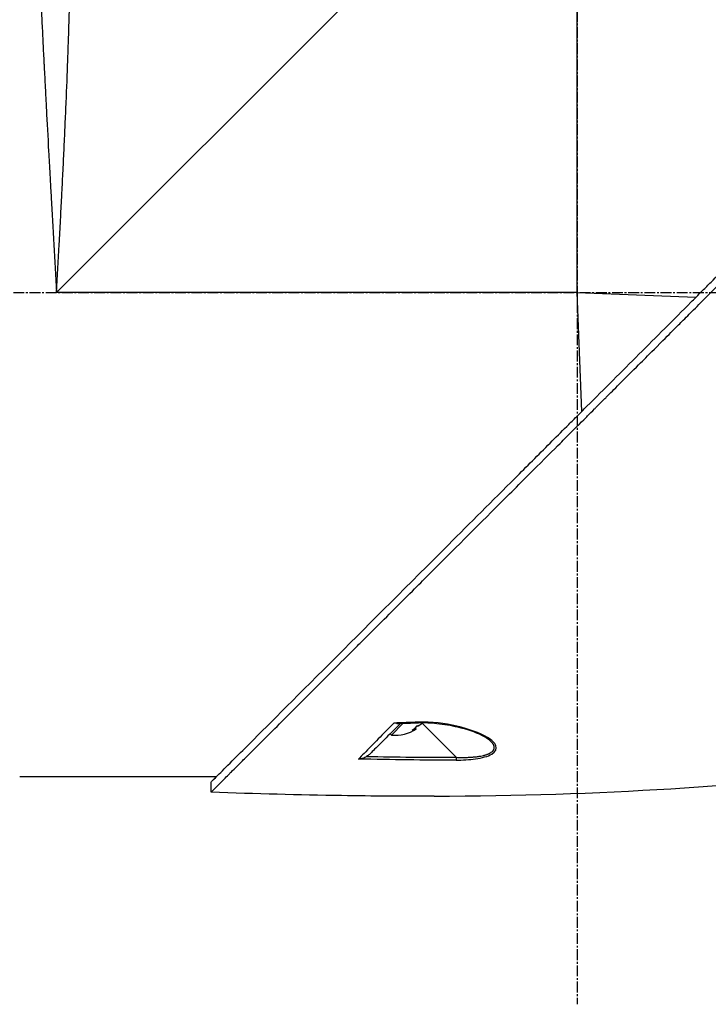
# Model space of a CAD drawing. Header units: millimetres. Extents: x 0 to 4378, y 0 to 2376.
# Tile 21 of 229: x 308 to 416, y 745 to 900. Entities that reach past the tile are written whole.
import ezdxf

# ---------------------------------------------------------------- set-up
doc = ezdxf.new("R2010")
doc.units = ezdxf.units.MM
doc.header["$LTSCALE"] = 0.2
doc.linetypes.add('CENTER2', pattern=[1.125, 0.75, -0.125, 0.125, -0.125])
doc.layers.add('02_Center Line', color=1, linetype='CENTER2')

# ---------------------------------------------------------------- blocks, each defined once
blk = doc.blocks.new('A$C64421178')
for p, q in [((187.5, 278.7), (105.8, 197)), ((187.5, 197), (187.5, 278.7)), ((187.5, 197), (105.8, 197)), ((187.5, 197), (206.15, 196.26)), ((188.24, 178.35), (187.5, 197)), ((170.58, 159.09), (170.58, 159.09)), ((158.36, 127.54), (160.21, 129.39)), ((161.9, 128.51), (162.01, 128.4)), ((162.07, 128.68), (162.25, 128.49)), ((162.5, 128.99), (162.55, 128.94)), ((163.15, 129.39), (168.5, 124.04)), ((163.31, 129.56), (163.31, 129.56)), ((158.36, 127.54), (158.16, 127.74)), ((173.11, 127.33), (173.11, 127.33)), ((173.86, 126.64), (173.86, 126.64)), ((135.66, 124.17), (135.66, 124.17)), ((154.56, 125.16), (154.56, 125.16)), ((130.88, 121), (100, 121)), ((130.05, 118.56), (130.05, 120.16))]:
    blk.add_line(p, q)
blk.add_arc((158.94, 133.61), 6.1, 264.6019, 302.8845)
at = {"extrusion": (0, 0, -1)}
for centre, major_axis, ratio, start_param, end_param in [((140.02, 751.19), (-418.45, -460.79), 0.998723, 5.508989, 5.515203), ((157.92, 132.6), (4.04, -4.04), 0.745339, 6.173187, 6.393184), ((158.6, 133.28), (4.29, -4.29), 0.666686, 0.261155, 0.362202), ((159.23, 133.91), (4.29, -4.29), 0.745339, 0.261155, 0.352237), ((159.27, 133.94), (4.29, -4.29), 0.666686, 0.261155, 0.362202), ((162.57, 129.97), (0.019, -0.5), 0.035629, 6.283184, 6.842305), ((-477.88, 480.35), (-806.3, 302.63), 0.234303, 3.699759, 3.730545), ((168.49, 124.06), (0, 0.5), 0.037035, 1.607809, 2.747684), ((-1029.83, 705.18), (-1363.27, 531.38), 0.183376, 3.598609, 3.62761), ((-1029.85, 705.19), (-1363.29, 531.39), 0.183375, 3.577144, 3.598606)]:
    blk.add_ellipse(centre, major_axis=major_axis, ratio=ratio, start_param=start_param, end_param=end_param, dxfattribs=at)
for points, knots in [([(105.8, 197), (105.93, 199.5), (106.07, 202.01), (106.21, 204.53), (106.21, 204.55), (106.21, 204.57), (106.21, 204.59), (106.28, 205.86), (106.35, 207.13), (106.41, 208.39), (106.48, 209.6), (106.53, 210.75), (106.6, 211.99), (106.6, 212.05), (106.61, 212.12), (106.61, 212.19), (106.67, 213.37), (106.73, 214.55), (106.78, 215.69), (106.85, 216.94), (106.9, 218.15), (106.96, 219.34), (106.97, 219.5), (106.97, 219.65), (106.98, 219.8), (107.04, 221.02), (107.09, 222.21), (107.14, 223.38), (107.17, 223.97), (107.19, 224.55), (107.22, 225.12), (107.23, 225.4), (107.24, 225.69), (107.26, 225.97), (107.26, 226.14), (107.27, 226.3), (107.28, 226.47), (107.28, 226.57), (107.29, 226.69), (107.29, 226.81), (107.39, 229.14), (107.47, 231.32), (107.55, 233.36), (107.56, 233.62), (107.57, 233.89), (107.57, 234.15), (107.61, 235.03), (107.64, 235.89), (107.66, 236.71), (107.7, 237.74), (107.73, 238.73), (107.76, 239.68), (107.76, 239.79), (107.77, 239.89), (107.77, 239.99), (107.77, 240.01), (107.77, 240.03), (107.77, 240.05), (107.78, 240.17), (107.78, 240.26), (107.78, 240.41), (107.86, 242.8), (107.92, 244.98), (107.97, 246.97), (108, 247.96), (108.02, 248.9), (108.04, 249.8), (108.06, 250.56), (108.07, 251.28), (108.09, 251.98), (108.09, 252), (108.09, 252.03), (108.09, 252.05), (108.09, 252.15), (108.1, 252.22), (108.1, 252.35), (108.14, 254.16), (108.17, 255.79), (108.2, 257.26), (108.2, 257.48), (108.2, 257.69), (108.21, 257.9), (108.21, 258.11), (108.22, 258.31), (108.22, 258.5), (108.23, 258.92), (108.23, 259.32), (108.24, 259.7), (108.25, 260.52), (108.27, 261.27), (108.28, 261.98), (108.28, 261.99), (108.28, 262), (108.28, 262.01), (108.28, 262.09), (108.28, 262.15), (108.28, 262.25), (108.3, 263.81), (108.32, 265.19), (108.34, 266.4), (108.35, 267.31), (108.36, 268.13), (108.37, 268.86), (108.37, 269.06), (108.37, 269.24), (108.38, 269.43), (108.38, 269.48), (108.38, 269.53), (108.38, 269.57), (108.38, 270.03), (108.39, 270.46), (108.39, 270.88), (108.39, 270.91), (108.39, 270.94), (108.39, 270.97), (108.4, 271.3), (108.4, 271.62), (108.4, 271.92), (108.4, 271.99), (108.4, 272.07), (108.4, 272.14), (108.4, 272.16), (108.41, 272.19), (108.41, 272.22), (108.41, 272.38), (108.41, 272.56), (108.41, 272.73), (108.41, 272.87), (108.41, 273.01), (108.41, 273.15), (108.41, 273.19), (108.41, 273.23), (108.42, 273.26), (108.42, 273.42), (108.42, 273.57), (108.42, 273.71), (108.42, 273.78), (108.42, 273.85), (108.42, 273.91), (108.42, 273.95), (108.42, 273.98), (108.42, 274.01), (108.42, 274.03), (108.42, 274.05), (108.42, 274.07), (108.42, 274.08), (108.42, 274.1), (108.42, 274.11), (108.43, 274.42), (108.43, 274.65), (108.43, 274.83), (108.43, 274.93), (108.43, 275), (108.43, 275.07), (108.43, 275.11), (108.43, 275.14), (108.43, 275.17), (108.43, 275.18), (108.43, 275.2), (108.43, 275.21), (108.43, 275.22), (108.43, 275.23), (108.43, 275.24), (108.43, 275.24), (108.43, 275.25), (108.43, 275.25), (108.44, 275.52), (108.44, 275.64), (108.44, 275.64)], [0, 0, 0, 0, 0.061969, 0.061969, 0.061969, 0.0625, 0.0625, 0.0625, 0.09375, 0.09375, 0.09375, 0.1234255, 0.1234255, 0.1234255, 0.125, 0.125, 0.125, 0.1531538, 0.1531538, 0.1531538, 0.1836029, 0.1836029, 0.1836029, 0.1875, 0.1875, 0.1875, 0.21875, 0.21875, 0.21875, 0.234375, 0.234375, 0.234375, 0.2421875, 0.2421875, 0.2421875, 0.2469884, 0.2469884, 0.2469884, 0.25, 0.25, 0.25, 0.3052191, 0.3052191, 0.3052191, 0.3125, 0.3125, 0.3125, 0.3368038, 0.3368038, 0.3368038, 0.3671875, 0.3671875, 0.3671875, 0.3705126, 0.3705126, 0.3705126, 0.3710938, 0.3710938, 0.3710938, 0.375, 0.375, 0.375, 0.4375, 0.4375, 0.4375, 0.46875, 0.46875, 0.46875, 0.4952139, 0.4952139, 0.4952139, 0.4960938, 0.4960938, 0.4960938, 0.5, 0.5, 0.5, 0.5544796, 0.5544796, 0.5544796, 0.5625, 0.5625, 0.5625, 0.5702519, 0.5702519, 0.5702519, 0.5865122, 0.5865122, 0.5865122, 0.6206238, 0.6206238, 0.6206238, 0.6210938, 0.6210938, 0.6210938, 0.625, 0.625, 0.625, 0.6875, 0.6875, 0.6875, 0.734375, 0.734375, 0.734375, 0.7469686, 0.7469686, 0.7469686, 0.75, 0.75, 0.75, 0.7791382, 0.7791382, 0.7791382, 0.78125, 0.78125, 0.78125, 0.8046875, 0.8046875, 0.8046875, 0.8101255, 0.8101255, 0.8101255, 0.8125, 0.8125, 0.8125, 0.828125, 0.828125, 0.828125, 0.8405244, 0.8405244, 0.8405244, 0.84375, 0.84375, 0.84375, 0.859375, 0.859375, 0.859375, 0.8671875, 0.8671875, 0.8671875, 0.8710938, 0.8710938, 0.8710938, 0.8735646, 0.8735646, 0.8735646, 0.875, 0.875, 0.875, 0.90625, 0.90625, 0.90625, 0.921875, 0.921875, 0.921875, 0.9296875, 0.9296875, 0.9296875, 0.9335938, 0.9335938, 0.9335938, 0.9367093, 0.9367093, 0.9367093, 0.9375, 0.9375, 0.9375, 1, 1, 1, 1]), ([(102.07, 273), (102.07, 273), (102.08, 272.88), (102.09, 272.63), (102.09, 272.39), (102.11, 272.02), (102.12, 271.54), (102.14, 271.06), (102.16, 270.45), (102.19, 269.74), (102.2, 269.37), (102.22, 268.98), (102.23, 268.56), (102.25, 268.13), (102.27, 267.68), (102.29, 267.21), (102.29, 267.12), (102.29, 267.03), (102.3, 266.94), (102.37, 265.07), (102.45, 262.81), (102.56, 260.21), (102.56, 260.11), (102.57, 260), (102.57, 259.9), (102.6, 259.3), (102.62, 258.69), (102.65, 258.06), (102.66, 257.69), (102.68, 257.31), (102.7, 256.93), (102.71, 256.54), (102.73, 256.15), (102.75, 255.75), (102.75, 255.69), (102.75, 255.62), (102.75, 255.55), (102.82, 254.02), (102.89, 252.45), (102.96, 250.74), (103.06, 248.61), (103.16, 246.33), (103.27, 243.92), (103.34, 242.46), (103.41, 240.95), (103.49, 239.4), (103.49, 239.36), (103.49, 239.31), (103.5, 239.26), (103.55, 238.23), (103.6, 237.17), (103.65, 236.09), (103.7, 235.07), (103.76, 234.04), (103.81, 232.98), (103.81, 232.94), (103.81, 232.89), (103.82, 232.84), (103.87, 231.78), (103.93, 230.7), (103.98, 229.6), (104.01, 229.03), (104.04, 228.46), (104.07, 227.88), (104.09, 227.59), (104.1, 227.3), (104.12, 227), (104.13, 226.86), (104.13, 226.71), (104.14, 226.56), (104.15, 226.42), (104.16, 226.24), (104.17, 226.13), (104.17, 225.99), (104.18, 225.85), (104.19, 225.71), (104.29, 223.7), (104.41, 221.51), (104.54, 219.14), (104.61, 217.98), (104.67, 216.79), (104.74, 215.54), (104.78, 214.84), (104.82, 214.12), (104.86, 213.4), (104.89, 212.9), (104.92, 212.39), (104.95, 211.88), (105.08, 209.54), (105.22, 207.08), (105.37, 204.48), (105.5, 202.09), (105.65, 199.6), (105.8, 197)], [0.5000048, 0.5000048, 0.5000048, 0.5000048, 0.5301821, 0.5301821, 0.5301821, 0.560531, 0.560531, 0.560531, 0.5911455, 0.5911455, 0.5911455, 0.6065856, 0.6065856, 0.6065856, 0.6221334, 0.6221334, 0.6221334, 0.625, 0.625, 0.625, 0.6850898, 0.6850898, 0.6850898, 0.6875, 0.6875, 0.6875, 0.7011464, 0.7011464, 0.7011464, 0.7092438, 0.7092438, 0.7092438, 0.7173743, 0.7173743, 0.7173743, 0.71875, 0.71875, 0.71875, 0.7499738, 0.7499738, 0.7499738, 0.7889478, 0.7889478, 0.7889478, 0.8125, 0.8125, 0.8125, 0.8131921, 0.8131921, 0.8131921, 0.8288728, 0.8288728, 0.8288728, 0.84375, 0.84375, 0.84375, 0.8444134, 0.8444134, 0.8444134, 0.859375, 0.859375, 0.859375, 0.8671875, 0.8671875, 0.8671875, 0.8710938, 0.8710938, 0.8710938, 0.8730469, 0.8730469, 0.8730469, 0.8749735, 0.8749735, 0.8749735, 0.8773485, 0.8773485, 0.8773485, 0.9115235, 0.9115235, 0.9115235, 0.9281399, 0.9281399, 0.9281399, 0.9375, 0.9375, 0.9375, 0.9439123, 0.9439123, 0.9439123, 0.973127, 0.973127, 0.973127, 1, 1, 1, 1]), ([(130.05, 118.56), (130.05, 118.56), (130.2, 118.71), (130.38, 118.89), (130.6, 119.12), (130.93, 119.45), (131.36, 119.88), (131.82, 120.35), (132.33, 120.86), (132.78, 121.31), (132.84, 121.36), (132.89, 121.42), (132.94, 121.47), (133.07, 121.6), (133.54, 122.07), (134.62, 123.14), (134.77, 123.28), (134.93, 123.44), (135.1, 123.62), (135.66, 124.18), (136.09, 124.6), (136.32, 124.83), (136.74, 125.25), (137.18, 125.69), (137.64, 126.15), (138.25, 126.76), (138.88, 127.4), (139.55, 128.06), (139.71, 128.22), (139.86, 128.38), (140.03, 128.54), (140.99, 129.5), (142.01, 130.52), (143.07, 131.59), (145.85, 134.36), (148.29, 136.8), (150.06, 138.57), (150.17, 138.68), (150.28, 138.79), (150.38, 138.9), (152.08, 140.59), (153.11, 141.63), (153.4, 141.92), (154.5, 143.02), (156.16, 144.67), (158.43, 146.94), (159.5, 148.01), (160.44, 148.96), (161.25, 149.76), (162.3, 150.81), (163.12, 151.63), (163.68, 152.19), (167.25, 155.76), (170.94, 159.45), (174.71, 163.22), (176.17, 164.68), (178.07, 166.58), (180.41, 168.92), (182.35, 170.86), (183.82, 172.34), (184.81, 173.32), (185.55, 174.06), (186.01, 174.52), (186.2, 174.72), (187.88, 176.39), (188.86, 177.37), (189.13, 177.64), (189.49, 178), (189.85, 178.36), (190.21, 178.72), (190.34, 178.85), (190.47, 178.98), (190.6, 179.11), (191.37, 179.88), (191.86, 180.37), (192.07, 180.59), (192.29, 180.81), (192.53, 181.04), (192.79, 181.3), (193.42, 181.93), (194.17, 182.68), (195.04, 183.54), (196.39, 184.88), (197.38, 185.87), (198.01, 186.5), (198.66, 187.14), (199.64, 188.13), (200.97, 189.47), (201.89, 190.39), (202.63, 191.14), (203.2, 191.71), (203.48, 191.99), (203.73, 192.24), (203.92, 192.43), (204.54, 193.05), (205.16, 193.67), (205.78, 194.29), (206.15, 194.65), (206.51, 195.01), (206.87, 195.38), (207.62, 196.13), (208.11, 196.62), (208.33, 196.84), (208.81, 197.32), (209.3, 197.81), (209.79, 198.3), (210.26, 198.77), (210.72, 199.23), (211.18, 199.69), (212.65, 201.17), (214.12, 202.63), (215.58, 204.1), (217.5, 206.01), (219.4, 207.92), (221.29, 209.8), (225.06, 213.57), (228.75, 217.26), (232.32, 220.83), (233.11, 221.62), (233.92, 222.43), (234.74, 223.25), (235.67, 224.18), (236.61, 225.12), (237.57, 226.08), (240.08, 228.59), (241.72, 230.23), (242.59, 231.1), (243.61, 232.13), (244.62, 233.13), (245.6, 234.12), (247.76, 236.27), (249.81, 238.32), (251.73, 240.24), (253.51, 242.02), (254.89, 243.4), (255.96, 244.47), (257.72, 246.23), (258.65, 247.16), (259.01, 247.52), (259.11, 247.62), (259.16, 247.67), (259.17, 247.68), (260.77, 249.28), (262.13, 250.65), (263.21, 251.72), (263.36, 251.87), (263.51, 252.02), (263.65, 252.16), (264.1, 252.61), (264.41, 252.92), (264.64, 253.15), (264.86, 253.37), (265.06, 253.57), (265.23, 253.74), (265.27, 253.78), (265.32, 253.83), (265.36, 253.87), (265.88, 254.39), (265.93, 254.44), (265.94, 254.45), (265.94, 254.45), (265.94, 254.45), (265.94, 254.45)], [-1, -1, -1, -1, -0.973214, -0.973214, -0.973214, -0.946429, -0.946429, -0.946429, -0.922569, -0.922569, -0.922569, -0.919643, -0.919643, -0.919643, -0.896124, -0.896124, -0.896124, -0.892857, -0.892857, -0.892857, -0.88, -0.88, -0.88, -0.867143, -0.867143, -0.867143, -0.85, -0.85, -0.85, -0.84593, -0.84593, -0.84593, -0.821429, -0.821429, -0.821429, -0.786779, -0.786779, -0.786779, -0.784631, -0.784631, -0.784631, -0.75, -0.75, -0.75, -0.71875, -0.71875, -0.71875, -0.705224, -0.705224, -0.705224, -0.6875, -0.6875, -0.6875, -0.625, -0.625, -0.625, -0.59375, -0.59375, -0.59375, -0.575864, -0.575864, -0.575864, -0.5625, -0.5625, -0.5625, -0.546875, -0.546875, -0.546875, -0.541176, -0.541176, -0.541176, -0.539062, -0.539062, -0.539062, -0.53125, -0.53125, -0.53125, -0.526699, -0.526699, -0.526699, -0.515625, -0.515625, -0.515625, -0.5, -0.5, -0.5, -0.484375, -0.484375, -0.484375, -0.473999, -0.473999, -0.473999, -0.46875, -0.46875, -0.46875, -0.458868, -0.458868, -0.458868, -0.453125, -0.453125, -0.453125, -0.445312, -0.445312, -0.445312, -0.4375, -0.4375, -0.4375, -0.430048, -0.430048, -0.430048, -0.40625, -0.40625, -0.40625, -0.375, -0.375, -0.375, -0.3125, -0.3125, -0.3125, -0.297804, -0.297804, -0.297804, -0.28125, -0.28125, -0.28125, -0.25, -0.25, -0.25, -0.230372, -0.230372, -0.230372, -0.1875, -0.1875, -0.1875, -0.167132, -0.167132, -0.167132, -0.133709, -0.133709, -0.133709, -0.125, -0.125, -0.125, -0.078046, -0.078046, -0.078046, -0.071429, -0.071429, -0.071429, -0.053571, -0.053571, -0.053571, -0.039579, -0.039579, -0.039579, -0.035714, -0.035714, -0.035714, -0.002565, -0.002565, -0.002565, 0, 0, 0, 0]), ([(205.37, 195.48), (205.64, 195.75), (205.9, 196.01), (206.51, 196.62), (206.85, 196.97), (207.63, 197.75), (208.07, 198.19), (209.39, 199.51), (210.27, 200.38), (212.99, 203.1), (214.83, 204.94), (220.2, 210.31), (223.7, 213.81), (233.3, 223.41), (239.24, 229.36), (250.52, 240.63), (255.09, 245.18), (260.1, 250.22), (261.55, 251.68), (263.74, 253.86), (264.34, 254.45), (264.34, 254.45)], [-10.794601, -10.794601, -10.794601, -10.794601, -10.700272, -10.700272, -10.578462, -10.578462, -10.421195, -10.421195, -10.108787, -10.108787, -9.443961, -9.443961, -8.149298, -8.149298, -5.793129, -5.793129, -3.135292, -3.135292, -1.653975, -1.653975, 0, 0, 0, 0]), ([(205.37, 195.48), (204.03, 194.12), (202.65, 192.76), (199.92, 190.03), (198.56, 188.67), (195.85, 185.96), (194.49, 184.6), (191.75, 181.86), (190.4, 180.49), (189.04, 179.14)], [0, 0, 0, 0, 0.581117, 0.581117, 1.150103, 1.150103, 1.719465, 1.719465, 2.302704, 2.302704, 2.302704, 2.302704]), ([(130.05, 120.16), (130.04, 120.16), (130.41, 120.52), (131.66, 121.78), (132.41, 122.54), (134.16, 124.28), (135.09, 125.2), (139.34, 129.44), (143.88, 133.98), (155.17, 145.28), (161.11, 151.23), (170.71, 160.82), (174.2, 164.31), (179.57, 169.68), (181.41, 171.52), (184.12, 174.24), (184.99, 175.11), (186.31, 176.42), (186.75, 176.87), (187.53, 177.65), (187.87, 177.99), (188.49, 178.6), (188.76, 178.87), (189.04, 179.14)], [-13.133066, -13.133066, -13.133066, -13.133066, -11.561884, -11.561884, -10.319104, -10.319104, -9.281018, -9.281018, -6.055586, -6.055586, -3.202671, -3.202671, -1.636794, -1.636794, -0.832338, -0.832338, -0.455606, -0.455606, -0.265051, -0.265051, -0.117703, -0.117703, -0.000611, -0.000611, -0.000611, -0.000611]), ([(158.72, 129.42), (157.02, 127.68), (155.45, 126.08), (154.05, 124.65), (153.76, 124.35), (153.47, 124.05), (153.19, 123.77)], [0, 0, 0, 0, 0.8258779, 0.8258779, 0.8258779, 1, 1, 1, 1]), ([(159.79, 129.37), (159.01, 128.59), (158.25, 127.84), (157.53, 127.12), (157.34, 126.92), (156.9, 126.48), (156.25, 125.83), (155.43, 125.01), (155.06, 124.64), (155.05, 124.64)], [0.0937596, 0.0937596, 0.0937596, 0.0937596, 0.5, 0.5, 0.5, 0.75, 0.75, 0.75, 1, 1, 1, 1]), ([(159.2, 129.36), (159.18, 129.35), (159.15, 129.35), (159.13, 129.36), (158.97, 129.36), (158.83, 129.39), (158.72, 129.42)], [0.6975729, 0.6975729, 0.6975729, 0.6975729, 0.75, 0.75, 0.75, 1, 1, 1, 1]), ([(162.25, 128.49), (162.25, 128.49), (162.25, 128.49), (162.26, 128.5), (162.24, 128.49), (162.15, 128.46), (162.09, 128.43), (162.01, 128.4)], [-0.37323945, -0.37323945, -0.37323945, -0.37323945, -0.36618954, -0.36618954, -0.33026399, -0.33026399, -0.29433844, -0.29433844, -0.29433844, -0.29433844]), ([(163.15, 129.39), (163.14, 129.38), (163.12, 129.36), (163.02, 129.26), (162.92, 129.17), (162.73, 129.03), (162.63, 128.98), (162.55, 128.94)], [-0.22904258, -0.22904258, -0.22904258, -0.22904258, -0.22199268, -0.22199268, -0.18606713, -0.18606713, -0.15014158, -0.15014158, -0.15014158, -0.15014158]), ([(168.49, 123.6), (169.53, 123.6), (170.57, 123.66), (171.57, 123.8), (172.56, 123.95), (173.5, 124.18), (174.11, 124.55), (174.73, 124.91), (174.93, 125.39), (174.75, 125.85), (174.57, 126.31), (174.07, 126.74), (173.45, 127.13), (172.2, 127.9), (170.46, 128.51), (168.59, 128.93), (166.72, 129.36), (164.65, 129.63), (162.58, 129.55)], [-1, -1, -1, -1, -0.875, -0.875, -0.875, -0.75, -0.75, -0.75, -0.625, -0.625, -0.625, -0.5, -0.5, -0.5, -0.25, -0.25, -0.25, 0, 0, 0, 0]), ([(162.59, 129.47), (163.56, 129.51), (164.54, 129.47), (166.61, 129.25), (167.71, 129.06), (170.14, 128.48), (171.46, 128.04), (173.04, 127.24), (173.53, 126.94), (173.86, 126.64)], [0, 0, 0, 0, 0.289796, 0.289796, 0.637293, 0.637293, 1.105155, 1.105155, 1.348145, 1.348145, 1.348145, 1.348145]), ([(162.67, 129.06), (162.75, 129.09), (162.84, 129.14), (163.02, 129.28), (163.12, 129.36), (163.22, 129.46), (163.23, 129.47), (163.24, 129.49)], [-0.58818222, -0.58818222, -0.58818222, -0.58818222, -0.55225667, -0.55225667, -0.51633112, -0.51633112, -0.51053512, -0.51053512, -0.51053512, -0.51053512]), ([(168.5, 124.04), (168.77, 124.03), (169.26, 124.02), (169.96, 124.02), (170.49, 124.04), (170.87, 124.06), (171.11, 124.08), (171.34, 124.1), (171.6, 124.12), (171.86, 124.16), (172.13, 124.2), (172.45, 124.25), (172.74, 124.32), (173.02, 124.39), (173.21, 124.45), (173.4, 124.51), (173.55, 124.57), (173.66, 124.62), (173.74, 124.66), (173.82, 124.7), (173.89, 124.74), (173.96, 124.79), (174.05, 124.85), (174.15, 124.92), (174.25, 125.02), (174.33, 125.12), (174.39, 125.22), (174.44, 125.33), (174.47, 125.42), (174.48, 125.49), (174.49, 125.55), (174.49, 125.65), (174.47, 125.75), (174.45, 125.83), (174.43, 125.88), (174.42, 125.92), (174.4, 125.96), (174.38, 126), (174.35, 126.06), (174.32, 126.11), (174.28, 126.17), (174.23, 126.24), (174.16, 126.33), (174.04, 126.47), (173.93, 126.57), (173.86, 126.64)], [0, 0, 0, 0, 0.078902, 0.149029, 0.210471, 0.237991, 0.263396, 0.286702, 0.307916, 0.343993, 0.371542, 0.396346, 0.44682, 0.471865, 0.496786, 0.521607, 0.546367, 0.558742, 0.571124, 0.583523, 0.595936, 0.608312, 0.620651, 0.64525, 0.669793, 0.694325, 0.718875, 0.743461, 0.768092, 0.779315, 0.788884, 0.812015, 0.840494, 0.855174, 0.867977, 0.874297, 0.88056, 0.892913, 0.905038, 0.91694, 0.928945, 0.941177, 0.965691, 0.990288, 1.037019, 1.037019, 1.037019, 1.037019]), ([(153.19, 123.77), (153.22, 123.77), (153.33, 123.79), (153.51, 123.83), (153.64, 123.86), (153.75, 123.89), (153.83, 123.92), (154.09, 124), (154.3, 124.1), (154.46, 124.19)], [-0.9999988, -0.9999988, -0.9999988, -0.9999988, -0.75, -0.75, -0.75, -0.5, -0.5, -0.5, -0.0000013, -0.0000013, -0.0000013, -0.0000013]), ([(155.05, 124.64), (154.94, 124.53), (154.83, 124.43), (154.63, 124.29), (154.54, 124.23), (154.46, 124.19)], [-0.07474491, -0.07474491, -0.07474491, -0.07474491, -0.03005071, -0.03005071, -0.00000616, -0.00000616, -0.00000616, -0.00000616])]:
    blk.add_open_spline(points, degree=3, knots=knots)
for points in [[(159.2, 129.36), (160.33, 129.39), (161.46, 129.43), (162.59, 129.47)], [(174.03, 126.47), (174.03, 126.47), (174.03, 126.47), (174.03, 126.47)], [(154.46, 124.19), (159.14, 124.09), (163.82, 124.04), (168.5, 124.04)], [(165.04, 117.94), (191.22, 118.04), (214.62, 119.51), (235.01, 122.34)], [(130.88, 121), (130.69, 120.81), (130.53, 120.65), (130.4, 120.52)]]:
    blk.add_open_spline(points, degree=3)
at = {"layer": '02_Center Line', "ltscale": 11.288275}
for p, q in [((187.5, 690.77), (187.5, 85.27)), ((-134.66, 197), (293.82, 197))]:
    blk.add_line(p, q, dxfattribs=at)

msp = doc.modelspace()

# ---------------------------------------------------------------- block references
msp.add_blockref('A$C64421178', (207.561, 659.684))

doc.saveas('drawing.dxf')
